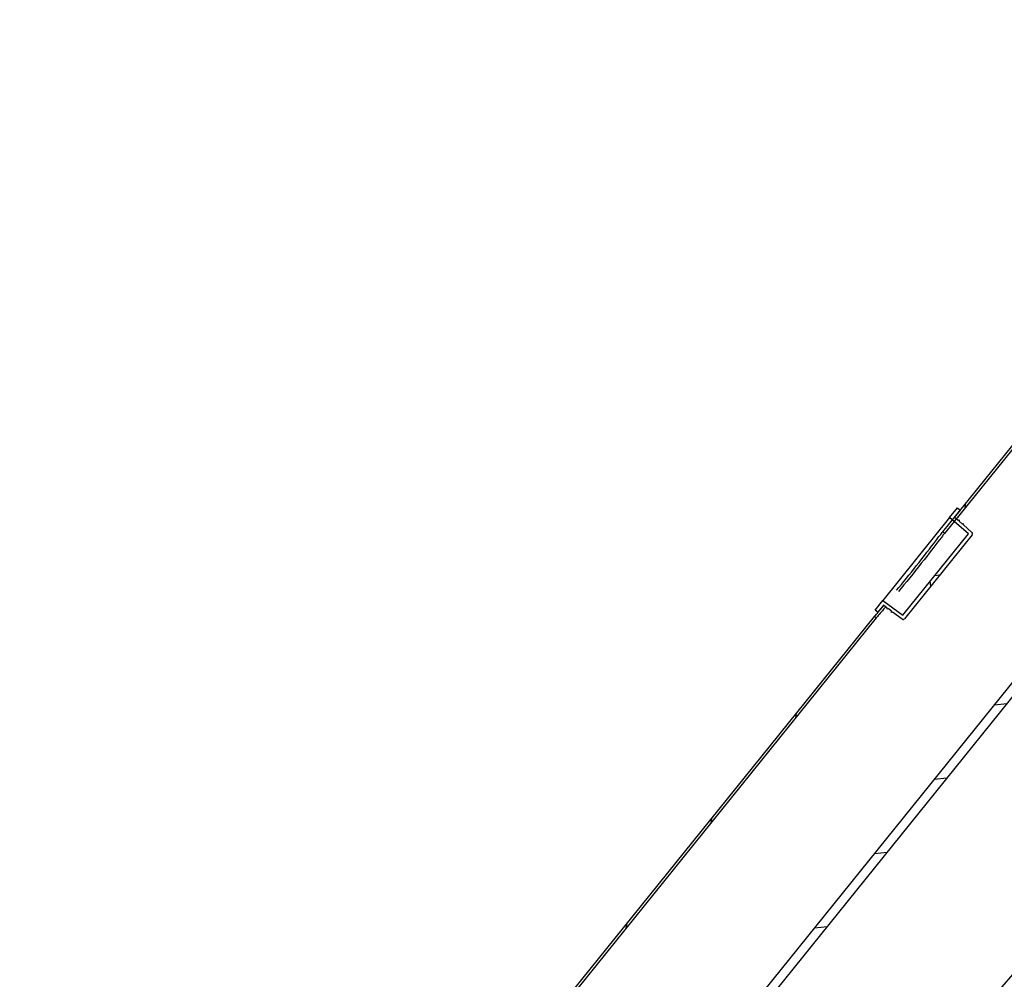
# Model space of a CAD drawing. Header units: millimetres. Extents: x -596506442 to -596040348, y -1160311056 to -1159813945.
# Tile 57 of 77: x -596428841 to -596428285, y -1159901962 to -1159901420. Entities that reach past the tile are written whole.
import ezdxf
from ezdxf.enums import TextEntityAlignment as Align

# ---------------------------------------------------------------- set-up
doc = ezdxf.new("R2010")
doc.units = ezdxf.units.MM
doc.layers.add('Z-p_sv-popis', color=7, linetype='Continuous')
doc.layers.add('ZARIZENI_DODAVKA UT', color=7, linetype='Continuous')
doc.styles.get("Standard").update_dxf_attribs({"font": 'ic-simplex.shx', "width": 0.8})

msp = doc.modelspace()

# ---------------------------------------------------------------- hatches: boundary and pattern name
at = {"layer": 'ZARIZENI_DODAVKA UT'}
h = msp.add_hatch(dxfattribs=at)
h.set_pattern_fill('ANSI31', color=256, scale=304.8, angle=36.12255, style=0)
h.set_pattern_definition([(81.12255, (-596437343.752, -1159897337.11), (-37.64359, 5.87965), [])])
edge = h.paths.add_edge_path()
edge.add_line((-596426419.082, -1159901209.061), (-596426422.176, -1159901206.567))
edge.add_ellipse((-596426420.278, -1159901207.198), major_axis=(-1.255, -1.557), ratio=1, start_angle=290.48732, end_angle=360)
edge.add_line((-596426421.533, -1159901208.755), (-596426419.898, -1159901210.073))
edge.add_ellipse((-596426420.714, -1159901211.085), major_axis=(1.012, -0.816), ratio=1, start_angle=0, end_angle=90, ccw=False)
edge.add_line((-596426419.702, -1159901211.901), (-596426667.608, -1159901519.378))
edge.add_line((-596426667.608, -1159901519.378), (-596426675.503, -1159901529.171))
edge.add_line((-596426675.503, -1159901529.171), (-596426674.491, -1159901529.987))
edge.add_line((-596426674.491, -1159901529.987), (-596426666.596, -1159901520.194))
edge.add_line((-596426666.596, -1159901520.194), (-596426418.69, -1159901212.717))
edge.add_ellipse((-596426420.714, -1159901211.085), major_axis=(1.632, 2.024), ratio=1, start_angle=270, end_angle=360)
h.paths.add_polyline_path([(-596428318.629, -1159901710.407), (-596428319.641, -1159901709.591), (-596428314.202, -1159901702.845), (-596428312.946, -1159901701.287), (-596428309.76, -1159901697.336), (-596428077.526, -1159901409.295), (-596428071.877, -1159901402.289), (-596428058.137, -1159901385.247), (-596428057.91, -1159901384.965), (-596428056.898, -1159901385.781), (-596428057.125, -1159901386.063), (-596428311.964, -1159901702.141), (-596428313.22, -1159901703.699)])
h.paths.add_polyline_path([(-596428541.016, -1159901986.235), (-596428542.028, -1159901985.419), (-596428541.366, -1159901984.598), (-596428535.718, -1159901977.592), (-596428358.127, -1159901757.325), (-596428357.115, -1159901758.141)])
edge = h.paths.add_edge_path()
edge.add_ellipse((-596427325.941, -1159900481.243), major_axis=(-1.632, -2.024), ratio=1, start_angle=180, end_angle=270)
edge.add_line((-596427327.965, -1159900479.611), (-596427719.761, -1159900965.557))
edge.add_line((-596427719.761, -1159900965.557), (-596427725.41, -1159900972.563))
edge.add_line((-596427725.41, -1159900972.563), (-596427726.071, -1159900973.384))
edge.add_line((-596427726.071, -1159900973.384), (-596427725.059, -1159900974.2))
edge.add_line((-596427725.059, -1159900974.2), (-596427326.953, -1159900480.427))
edge.add_ellipse((-596427325.941, -1159900481.243), major_axis=(1.012, -0.816), ratio=1, start_angle=90, end_angle=180, ccw=False)
edge.add_line((-596427325.125, -1159900480.231), (-596427323.49, -1159900481.549))
edge.add_ellipse((-596427322.234, -1159900479.992), major_axis=(1.721, 1.019), ratio=1, start_angle=200.48732, end_angle=270)
edge.add_line((-596427321.215, -1159900481.713), (-596427324.309, -1159900479.219))
h.paths.add_polyline_path([(-596427794.293, -1159901058), (-596427793.281, -1159901058.816), (-596427793.508, -1159901059.098), (-596427988.676, -1159901301.165), (-596427989.688, -1159901300.349), (-596427989.026, -1159901299.528), (-596427983.378, -1159901292.522), (-596427813.91, -1159901082.33), (-596427808.261, -1159901075.324), (-596427794.52, -1159901058.282)])
edge = h.paths.add_edge_path()
edge.add_line((-596428782.782, -1159902294.5), (-596428785.876, -1159902292.006))
edge.add_ellipse((-596428784.244, -1159902289.982), major_axis=(-1.632, -2.024), ratio=1, start_angle=270, end_angle=360, ccw=False)
edge.add_line((-596428786.268, -1159902288.35), (-596428629.866, -1159902094.365))
edge.add_line((-596428629.866, -1159902094.365), (-596428624.218, -1159902087.359))
edge.add_line((-596428624.218, -1159902087.359), (-596428610.477, -1159902070.317))
edge.add_line((-596428610.477, -1159902070.317), (-596428610.25, -1159902070.035))
edge.add_line((-596428610.25, -1159902070.035), (-596428609.238, -1159902070.851))
edge.add_line((-596428609.238, -1159902070.851), (-596428609.465, -1159902071.133))
edge.add_line((-596428609.465, -1159902071.133), (-596428785.256, -1159902289.166))
edge.add_ellipse((-596428784.244, -1159902289.982), major_axis=(-1.012, 0.816), ratio=1, start_angle=0, end_angle=90)
edge.add_line((-596428785.06, -1159902290.994), (-596428783.425, -1159902292.312))
edge.add_ellipse((-596428784.68, -1159902293.869), major_axis=(1.255, 1.557), ratio=1, start_angle=290.48732, end_angle=360, ccw=False)
edge = h.paths.add_edge_path()
edge.add_line((-596427880.65, -1159903021.848), (-596427883.743, -1159903019.354))
edge.add_ellipse((-596427882.724, -1159903021.075), major_axis=(-1.019, 1.721), ratio=1, start_angle=-69.51268, end_angle=0, ccw=False)
edge.add_line((-596427881.468, -1159903019.518), (-596427879.834, -1159903020.836))
edge.add_ellipse((-596427879.018, -1159903019.824), major_axis=(1.012, -0.816), ratio=1, start_angle=270, end_angle=360)
edge.add_line((-596427878.006, -1159903020.64), (-596426714.507, -1159901577.548))
edge.add_line((-596426714.507, -1159901577.548), (-596426713.495, -1159901578.364))
edge.add_line((-596426713.495, -1159901578.364), (-596427876.994, -1159903021.456))
edge.add_ellipse((-596427879.018, -1159903019.824), major_axis=(-1.632, -2.024), ratio=1, start_angle=0, end_angle=90, ccw=False)
h = msp.add_hatch(dxfattribs=at)
h.set_pattern_fill('ANSI31', color=256, scale=304.8, angle=-38.87763, style=0)
h.set_pattern_definition([(6.12237, (-596437343.752, -1159897337.11), (-4.06345, 37.88269), [])])
h.paths.add_polyline_path([(-596427982.319, -1159901433.005), (-596427986.211, -1159901429.867), (-596428496.247, -1159902062.467), (-596428492.354, -1159902065.605)])
h.paths.add_polyline_path([(-596427940.014, -1159901380.535), (-596427943.907, -1159901377.397), (-596427723.41, -1159901103.914), (-596427723.159, -1159901103.603), (-596427722.155, -1159901102.357), (-596427718.262, -1159901105.495)])
h.paths.add_polyline_path([(-596427679.474, -1159901049.42), (-596427436.57, -1159900748.145), (-596427434.101, -1159900750.136), (-596427432.677, -1159900751.283), (-596427433.825, -1159900752.707), (-596427676.837, -1159901054.115), (-596427680.729, -1159901050.977), (-596427679.725, -1159901049.731)])
h.paths.add_polyline_path([(-596426658.082, -1159901375.804), (-596427787.868, -1159902777.083), (-596427791.116, -1159902774.465), (-596427791.761, -1159902773.945), (-596427791.241, -1159902773.3), (-596426663.122, -1159901374.089), (-596426661.974, -1159901372.666), (-596426660.551, -1159901373.813)])
h.paths.add_polyline_path([(-596428534.659, -1159902118.075), (-596428538.551, -1159902114.937), (-596428566.356, -1159902149.424), (-596428563.109, -1159902152.042), (-596428562.464, -1159902152.562), (-596428561.944, -1159902151.917)])
h = msp.add_hatch(dxfattribs=at)
h.set_pattern_fill('ANSI37', color=256, scale=304.8, angle=51.12258, style=0)
h.set_pattern_definition([(96.1226, (-596437343.752, -1159897337.11), (-37.88268, -4.06359), []), (186.1226, (-596437343.752, -1159897337.11), (4.06359, -37.88268), [])])
edge = h.paths.add_edge_path()
edge.add_line((-596428309.76, -1159901697.336), (-596428312.946, -1159901701.287))
edge.add_line((-596428312.946, -1159901701.287), (-596428311.964, -1159901702.141))
edge.add_line((-596428311.964, -1159901702.141), (-596428310.983, -1159901702.995))
edge.add_line((-596428310.983, -1159901702.995), (-596428310.304, -1159901702.79))
edge.add_line((-596428310.304, -1159901702.79), (-596428310.379, -1159901703.52))
edge.add_line((-596428310.379, -1159901703.52), (-596428308.718, -1159901704.965))
edge.add_line((-596428308.718, -1159901704.965), (-596428308.039, -1159901704.76))
edge.add_line((-596428308.039, -1159901704.76), (-596428308.114, -1159901705.491))
edge.add_line((-596428308.114, -1159901705.491), (-596428303.103, -1159901709.851))
edge.add_ellipse((-596428303.759, -1159901710.605), major_axis=(0.754, -0.656), ratio=1, start_angle=2.14759, end_angle=90, ccw=False)
edge.add_line((-596428302.981, -1159901711.233), (-596428341.189, -1159901758.622))
edge.add_ellipse((-596428341.967, -1159901757.994), major_axis=(0.778, -0.628), ratio=1, start_angle=272.14759, end_angle=360, ccw=False)
edge.add_line((-596428342.565, -1159901758.796), (-596428347.889, -1159901754.823))
edge.add_line((-596428347.889, -1159901754.823), (-596428348.586, -1159901755.051))
edge.add_line((-596428348.586, -1159901755.051), (-596428348.53, -1159901754.345))
edge.add_line((-596428348.53, -1159901754.345), (-596428350.295, -1159901753.028))
edge.add_line((-596428350.295, -1159901753.028), (-596428350.992, -1159901753.256))
edge.add_line((-596428350.992, -1159901753.256), (-596428350.936, -1159901752.549))
edge.add_line((-596428350.936, -1159901752.549), (-596428353.022, -1159901750.993))
edge.add_line((-596428353.022, -1159901750.993), (-596428356.207, -1159901754.944))
edge.add_line((-596428356.207, -1159901754.944), (-596428357.764, -1159901753.689))
edge.add_line((-596428357.764, -1159901753.689), (-596428353.37, -1159901748.238))
edge.add_line((-596428353.37, -1159901748.238), (-596428342.141, -1159901756.617))
edge.add_line((-596428342.141, -1159901756.617), (-596428305.142, -1159901710.727))
edge.add_line((-596428305.142, -1159901710.727), (-596428313.22, -1159901703.699))
edge.add_line((-596428313.22, -1159901703.699), (-596428314.202, -1159901702.845))
edge.add_line((-596428314.202, -1159901702.845), (-596428315.712, -1159901701.531))
edge.add_line((-596428315.712, -1159901701.531), (-596428311.317, -1159901696.081))
edge.add_line((-596428311.317, -1159901696.081), (-596428309.76, -1159901697.336))

# ---------------------------------------------------------------- linework, layer by layer
for p, q in [((-596428319.641, -1159901709.591), (-596428057.91, -1159901384.965)), ((-596428056.898, -1159901385.781), (-596428318.629, -1159901710.407)), ((-596428496.247, -1159902062.467), (-596427986.211, -1159901429.867)), ((-596427982.319, -1159901433.005), (-596428492.354, -1159902065.605)), ((-596428315.712, -1159901701.531), (-596428311.317, -1159901696.081)), ((-596428309.76, -1159901697.336), (-596428312.946, -1159901701.287)), ((-596428311.317, -1159901696.081), (-596428309.76, -1159901697.336)), ((-596428315.712, -1159901701.531), (-596428353.37, -1159901748.238)), ((-596428305.142, -1159901710.727), (-596428315.712, -1159901701.531)), ((-596428312.946, -1159901701.287), (-596428310.983, -1159901702.995)), ((-596428310.983, -1159901702.995), (-596428310.304, -1159901702.79)), ((-596428310.304, -1159901702.79), (-596428310.379, -1159901703.52)), ((-596428310.379, -1159901703.52), (-596428308.718, -1159901704.965)), ((-596428308.718, -1159901704.965), (-596428308.039, -1159901704.76)), ((-596428308.039, -1159901704.76), (-596428308.114, -1159901705.491)), ((-596428308.114, -1159901705.491), (-596428303.103, -1159901709.851)), ((-596428342.141, -1159901756.617), (-596428305.142, -1159901710.727)), ((-596428302.981, -1159901711.233), (-596428341.189, -1159901758.622)), ((-596428357.764, -1159901753.689), (-596428353.37, -1159901748.238)), ((-596428353.37, -1159901748.238), (-596428342.141, -1159901756.617)), ((-596428356.207, -1159901754.944), (-596428357.764, -1159901753.689)), ((-596428353.022, -1159901750.993), (-596428356.207, -1159901754.944)), ((-596428350.936, -1159901752.549), (-596428353.022, -1159901750.993)), ((-596428350.992, -1159901753.256), (-596428350.936, -1159901752.549)), ((-596428350.295, -1159901753.028), (-596428350.992, -1159901753.256)), ((-596428348.53, -1159901754.345), (-596428350.295, -1159901753.028)), ((-596428542.028, -1159901985.419), (-596428358.127, -1159901757.325)), ((-596428357.115, -1159901758.141), (-596428541.016, -1159901986.235)), ((-596428348.586, -1159901755.051), (-596428348.53, -1159901754.345)), ((-596428347.889, -1159901754.823), (-596428348.586, -1159901755.051)), ((-596428342.565, -1159901758.796), (-596428347.889, -1159901754.823))]:
    msp.add_line(p, q, dxfattribs=at)
for centre, start, end in [((-596428303.759, -1159901710.605), 321.12237, 48.97478), ((-596428341.967, -1159901757.994), 233.26996, 321.12237)]:
    msp.add_arc(centre, 1, start, end, dxfattribs=at)
for points, knots in [([(-596428419.471, -1159902124.367), (-596428390.42, -1159902089.158), (-596428361.427, -1159902054.534), (-596428280.366, -1159901959.178), (-596428228.429, -1159901899.761), (-596428124.931, -1159901784.731), (-596428073.369, -1159901729.117), (-596427974.339, -1159901625.578), (-596427926.844, -1159901577.389), (-596427879.51, -1159901530.836)], [0.04401756, 0.04401756, 0.04401756, 0.04401756, 0.09893755, 0.09893755, 0.1978751, 0.1978751, 0.29681265, 0.29681265, 0.38858995, 0.38858995, 0.38858995, 0.38858995]), ([(-596428345.672, -1159901742.512), (-596428342.103, -1159901738.207), (-596428338.193, -1159901733.399), (-596428334.55, -1159901728.806), (-596428330.254, -1159901723.388), (-596428326.352, -1159901718.308), (-596428323.583, -1159901714.691), (-596428321.74, -1159901712.283), (-596428320.39, -1159901710.52), (-596428319.641, -1159901709.591)], [-0.3648141, -0.3648141, -0.3648141, -0.3648141, 0.2014207, 0.2014207, 0.2014207, 0.8692531, 0.8692531, 0.8692531, 1.3137199, 1.3137199, 1.3137199, 1.3137199]), ([(-596428318.629, -1159901710.407), (-596428318.798, -1159901710.271), (-596428318.966, -1159901710.135), (-596428319.304, -1159901709.863), (-596428319.472, -1159901709.727), (-596428319.641, -1159901709.591)], [-0.065, -0.065, -0.065, -0.065, -0.0325, -0.0325, 0, 0, 0, 0]), ([(-596428318.629, -1159901710.407), (-596428318.928, -1159901710.778), (-596428319.322, -1159901711.28), (-596428319.805, -1159901711.904), (-596428321.633, -1159901714.263), (-596428324.777, -1159901718.417), (-596428328.666, -1159901723.417), (-596428332.54, -1159901728.397), (-596428337.138, -1159901734.174), (-596428341.522, -1159901739.522), (-596428342.579, -1159901740.812), (-596428343.622, -1159901742.076), (-596428344.637, -1159901743.299)], [-1.3137199, -1.3137199, -1.3137199, -1.3137199, -1.1362916, -1.1362916, -1.1362916, -0.4655289, -0.4655289, -0.4655289, 0.2025281, 0.2025281, 0.2025281, 0.3636764, 0.3636764, 0.3636764, 0.3636764]), ([(-596428358.127, -1159901757.325), (-596428357.829, -1159901756.955), (-596428357.423, -1159901756.466), (-596428356.917, -1159901755.863), (-596428355.927, -1159901754.682), (-596428354.542, -1159901753.056), (-596428352.874, -1159901751.089)], [-1.31371995, -1.31371995, -1.31371995, -1.31371995, -1.13677548, -1.13677548, -1.13677548, -0.78999234, -0.78999234, -0.78999234, -0.78999234]), ([(-596428351.838, -1159901751.875), (-596428352.237, -1159901752.347), (-596428352.621, -1159901752.798), (-596428352.986, -1159901753.228), (-596428354.938, -1159901755.529), (-596428356.368, -1159901757.215), (-596428357.115, -1159901758.141)], [0.78780847, 0.78780847, 0.78780847, 0.78780847, 0.87062553, 0.87062553, 0.87062553, 1.31371995, 1.31371995, 1.31371995, 1.31371995]), ([(-596428358.127, -1159901757.325), (-596428357.958, -1159901757.461), (-596428357.79, -1159901757.597), (-596428357.452, -1159901757.869), (-596428357.284, -1159901758.005), (-596428357.115, -1159901758.141)], [-0.065, -0.065, -0.065, -0.065, -0.0325, -0.0325, 0, 0, 0, 0]), ([(-596428391.444, -1159902146.964), (-596428362.6, -1159902112.009), (-596428333.816, -1159902077.637), (-596428253.431, -1159901983.075), (-596428201.965, -1159901924.189), (-596428150.699, -1159901867.194)], [0.04418161, 0.04418161, 0.04418161, 0.04418161, 0.09891774, 0.09891774, 0.1973748, 0.1973748, 0.1973748, 0.1973748])]:
    msp.add_open_spline(points, degree=3, knots=knots, dxfattribs=at)

# ---------------------------------------------------------------- texts
at = {"layer": 'Z-p_sv-popis', "ltscale": 10, "width": 0.8}
msp.add_text('TEPLOMĚR', height=100, rotation=51.12236, dxfattribs=at).set_placement((-596428793.108, -1159901271.422), align=Align.RIGHT)

doc.saveas('drawing.dxf')
